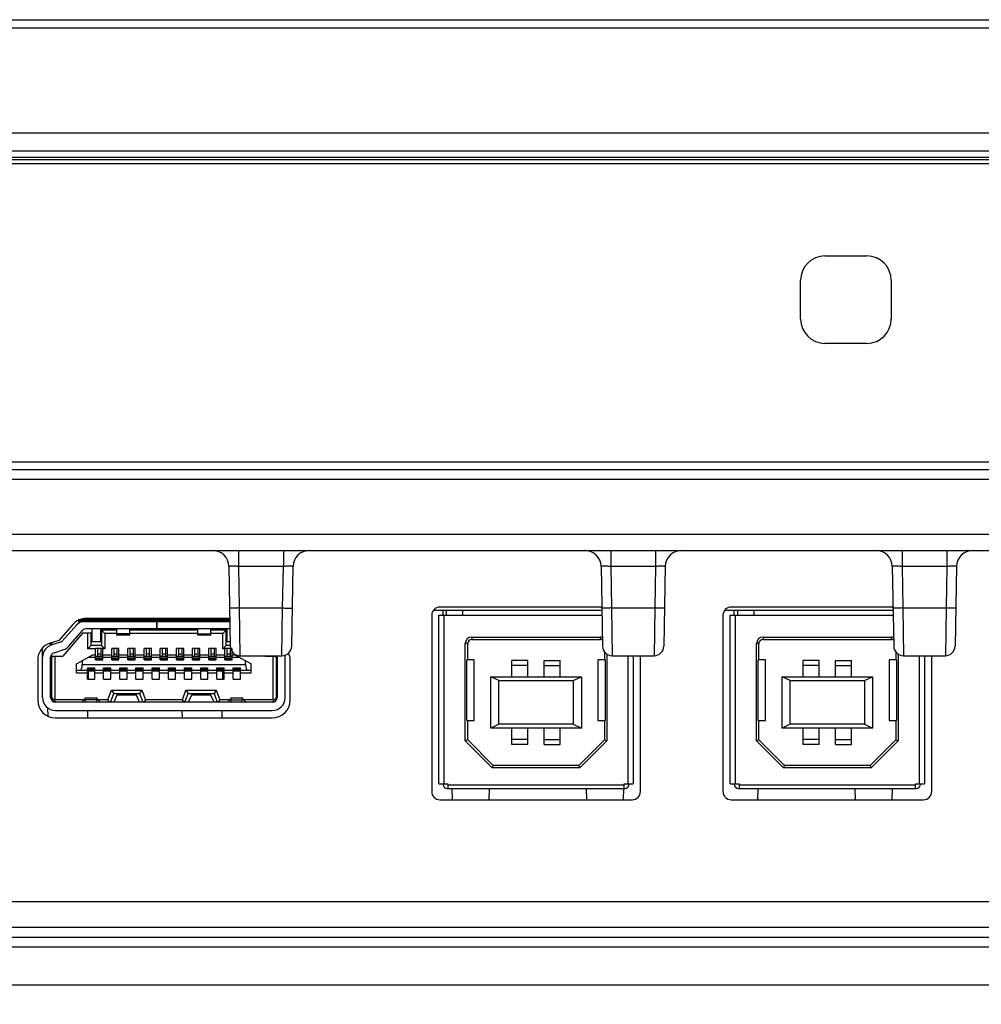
# Model space of a CAD drawing. Header units: millimetres. Extents: x 0 to 1682, y 0 to 1188.
# Tile 4 of 20: x 508 to 567, y 308 to 369. Entities that reach past the tile are written whole.
import ezdxf

# ---------------------------------------------------------------- set-up
doc = ezdxf.new("R2010")
doc.units = ezdxf.units.MM
doc.header["$LTSCALE"] = 92.51
doc.header["$PDMODE"] = 3
doc.header["$PDSIZE"] = 8
doc.layers.get('0').update_dxf_attribs({"linetype": 'CONTINUOUS'})
doc.layers.get('Defpoints').update_dxf_attribs({"linetype": 'CONTINUOUS'})
for name, color, linetype in [('2D-MDP_1950WD-DIM', 7, 'CONTINUOUS'), ('670689000-SHAPE', 7, 'CONTINUOUS'), ('CONNECTOR_GUIDE-MDP-SHAPE', 7, 'CONTINUOUS'), ('FRONT_BEZEL-RT1951WD-SHAPE', 7, 'CONTINUOUS'), ('GASKET-RT1951WD_BASE-SHAPE', 7, 'CONTINUOUS'), ('HDMI_471510001-SHAPE', 7, 'CONTINUOUS'), ('PCB_MONITOR_-SHAPE', 7, 'CONTINUOUS'), ('REAR_CASE-MDP_1950WD_V3-1-SHAPE', 7, 'CONTINUOUS')]:
    doc.layers.add(name, color=color, linetype=linetype)
doc.styles.get("Standard").update_dxf_attribs({"font": 'gothic.ttf'})
doc.dimstyles.new('DIMSTYLE_1', dxfattribs={"dimtxt": 7, "dimasz": 7, "dimexe": 1.5, "dimexo": 1, "dimgap": 0.875, "dimtad": 1, "dimdec": 5, "dimdsep": 46, "dimtxsty": 'STANDARD', "dimblk": '_FILLED', "dimblk1": '_FILLED', "dimblk2": '_FILLED', "dimcen": 0.09, "dimadec": 5, "dimazin": 2, "dimtp": 0.8, "dimtm": 0.8, "dimtfac": 1, "dimtdec": 5, "dimtofl": 0, "dimtmove": 0, "dimatfit": 3, "dimldrblk": '_FILLED', "dimfxl": 1, "dimtolj": 1, "dimarcsym": 0})

# ---------------------------------------------------------------- blocks, each defined once
blk = doc.blocks.new('_FILLED')
at = {"color": 0, "linetype": 'ByBlock'}
blk.add_solid([(0, 0), (-1, 0.2143), (-1, -0.2143)], dxfattribs=at)
blk = doc.blocks.new('*D6')
at = {"layer": '2D-MDP_1950WD-DIM', "color": 0, "linetype": 'Continuous', "lineweight": -2}
for p, q in [((333.455, 360.187), (333.455, 248.865)), ((795.455, 360.187), (795.455, 248.865)), ((340.455, 250.365), (788.455, 250.365))]:
    blk.add_line(p, q, dxfattribs=at)
at = {"layer": 'Defpoints', "color": 0, "linetype": 'Continuous'}
for p in [(333.455, 361.187), (795.455, 361.187), (795.455, 250.365)]:
    blk.add_point(p, dxfattribs=at)
at = {"layer": '2D-MDP_1950WD-DIM', "color": 0, "linetype": 'Continuous', "lineweight": -2, "xscale": 7, "yscale": 7, "zscale": 7, "rotation": 180}
blk.add_blockref('_FILLED', (333.455, 250.365), dxfattribs=at)
at = {"layer": '2D-MDP_1950WD-DIM', "color": 0, "linetype": 'Continuous', "lineweight": -2, "xscale": 7, "yscale": 7, "zscale": 7}
blk.add_blockref('_FILLED', (795.455, 250.365), dxfattribs=at)
at = {"layer": '2D-MDP_1950WD-DIM', "color": 0, "linetype": 'Continuous', "insert": (564.158, 260.574), "char_height": 7, "attachment_point": 2, "line_spacing_factor": 0.9}
blk.add_mtext('\\A1;462', dxfattribs=at)

msp = doc.modelspace()

# ---------------------------------------------------------------- linework, layer by layer
at = {"layer": '670689000-SHAPE', "color": 7, "linetype": 'Continuous'}
for p, q in [((533.455251, 321.962278), (533.455251, 332.387278)), ((533.455251, 332.387278), (543.525071, 332.387278)), ((533.705251, 332.387278), (533.705251, 332.687278)), ((533.755251, 332.387278), (533.755251, 321.962278)), ((533.905251, 332.687278), (533.905251, 332.387278)), ((534.905251, 332.687278), (534.905251, 332.387278)), ((543.519835, 332.687278), (534.905251, 332.687278)), ((551.455251, 321.962278), (551.455251, 332.387278)), ((551.455251, 332.387278), (561.525071, 332.387278)), ((551.705251, 332.387278), (551.705251, 332.687278)), ((551.755251, 332.387278), (551.755251, 321.962278)), ((551.905251, 332.687278), (551.905251, 332.387278)), ((552.905251, 332.687278), (552.905251, 332.387278)), ((561.519835, 332.687278), (552.905251, 332.687278)), ((535.480251, 331.037278), (535.480251, 330.887278)), ((535.480251, 331.037278), (543.430251, 331.037278)), ((543.430251, 330.887278), (543.430251, 331.037278)), ((553.480251, 331.037278), (553.480251, 330.887278)), ((553.480251, 331.037278), (561.430251, 331.037278)), ((561.430251, 330.887278), (561.430251, 331.037278)), ((535.080251, 324.620146), (535.080251, 330.637278)), ((535.230251, 330.637278), (535.080251, 330.637278)), ((535.230251, 329.637278), (535.230251, 330.637278)), ((535.480251, 330.887278), (543.430251, 330.887278)), ((553.080251, 324.620146), (553.080251, 330.637278)), ((553.230251, 330.637278), (553.080251, 330.637278)), ((553.230251, 329.637278), (553.230251, 330.637278)), ((553.480251, 330.887278), (561.430251, 330.887278)), ((543.680251, 330.125684), (543.680251, 329.637278)), ((543.830251, 329.986416), (543.830251, 324.620146)), ((545.155251, 321.962278), (545.155251, 329.887278)), ((545.455251, 329.887278), (545.455251, 321.962278)), ((561.680251, 330.125684), (561.680251, 329.637278)), ((561.830251, 329.986416), (561.830251, 324.620146)), ((563.155251, 321.962278), (563.155251, 329.887278)), ((563.455251, 329.887278), (563.455251, 321.962278)), ((535.180251, 325.887278), (535.180251, 329.637278)), ((535.630251, 329.637278), (535.180251, 329.637278)), ((535.630251, 325.887278), (535.630251, 329.637278)), ((537.955251, 328.587278), (537.955251, 329.587278)), ((538.955251, 329.587278), (537.955251, 329.587278)), ((538.955251, 329.287278), (537.955251, 329.287278)), ((538.955251, 328.587278), (538.955251, 329.587278)), ((539.955251, 328.587278), (539.955251, 329.587278)), ((539.955251, 329.587278), (540.955251, 329.587278)), ((539.955251, 329.287278), (540.955251, 329.287278)), ((540.955251, 328.587278), (540.955251, 329.587278)), ((543.280251, 329.637278), (543.280251, 325.887278)), ((543.730251, 329.637278), (543.280251, 329.637278)), ((543.730251, 329.637278), (543.730251, 325.887278)), ((553.180251, 325.887278), (553.180251, 329.637278)), ((553.630251, 329.637278), (553.180251, 329.637278)), ((553.630251, 325.887278), (553.630251, 329.637278)), ((555.955251, 328.587278), (555.955251, 329.587278)), ((556.955251, 329.587278), (555.955251, 329.587278)), ((556.955251, 329.287278), (555.955251, 329.287278)), ((556.955251, 328.587278), (556.955251, 329.587278)), ((557.955251, 328.587278), (557.955251, 329.587278)), ((557.955251, 329.587278), (558.955251, 329.587278)), ((557.955251, 329.287278), (558.955251, 329.287278)), ((558.955251, 328.587278), (558.955251, 329.587278)), ((561.280251, 329.637278), (561.280251, 325.887278)), ((561.730251, 329.637278), (561.280251, 329.637278)), ((561.730251, 329.637278), (561.730251, 325.887278)), ((536.655251, 325.407278), (536.655251, 328.587278)), ((537.155251, 328.347278), (536.655251, 328.587278)), ((536.655251, 328.587278), (542.255251, 328.587278)), ((541.755251, 328.347278), (542.255251, 328.587278)), ((542.255251, 328.587278), (542.255251, 325.407278)), ((554.655251, 325.407278), (554.655251, 328.587278)), ((554.655251, 328.587278), (560.255251, 328.587278)), ((555.155251, 328.347278), (554.655251, 328.587278)), ((559.755251, 328.347278), (560.255251, 328.587278)), ((560.255251, 328.587278), (560.255251, 325.407278)), ((537.155251, 325.647278), (537.155251, 328.347278)), ((537.155251, 328.347278), (541.755251, 328.347278)), ((541.755251, 328.347278), (541.755251, 325.647278)), ((555.155251, 325.647278), (555.155251, 328.347278)), ((555.155251, 328.347278), (559.755251, 328.347278)), ((559.755251, 328.347278), (559.755251, 325.647278)), ((535.180251, 325.887278), (535.630251, 325.887278)), ((535.230251, 324.682278), (535.230251, 325.887278)), ((537.155251, 325.647278), (536.655251, 325.407278)), ((541.755251, 325.647278), (537.155251, 325.647278)), ((541.755251, 325.647278), (542.255251, 325.407278)), ((543.280251, 325.887278), (543.730251, 325.887278)), ((543.680251, 325.887278), (543.680251, 324.682278)), ((553.180251, 325.887278), (553.630251, 325.887278)), ((553.230251, 324.682278), (553.230251, 325.887278)), ((555.155251, 325.647278), (554.655251, 325.407278)), ((559.755251, 325.647278), (555.155251, 325.647278)), ((559.755251, 325.647278), (560.255251, 325.407278)), ((561.280251, 325.887278), (561.730251, 325.887278)), ((561.680251, 325.887278), (561.680251, 324.682278)), ((542.255251, 325.407278), (536.655251, 325.407278)), ((537.955251, 324.407278), (537.955251, 325.407278)), ((538.955251, 324.407278), (538.955251, 325.407278)), ((539.955251, 324.407278), (539.955251, 325.407278)), ((540.955251, 324.407278), (540.955251, 325.407278)), ((560.255251, 325.407278), (554.655251, 325.407278)), ((555.955251, 324.407278), (555.955251, 325.407278)), ((556.955251, 324.407278), (556.955251, 325.407278)), ((557.955251, 324.407278), (557.955251, 325.407278)), ((558.955251, 324.407278), (558.955251, 325.407278)), ((535.230251, 324.682278), (535.080251, 324.620146)), ((535.080251, 324.620146), (536.743119, 322.957278)), ((536.805251, 323.107278), (535.230251, 324.682278)), ((538.955251, 324.707278), (537.955251, 324.707278)), ((538.955251, 324.407278), (537.955251, 324.407278)), ((539.955251, 324.707278), (540.955251, 324.707278)), ((539.955251, 324.407278), (540.955251, 324.407278)), ((543.680251, 324.682278), (542.105251, 323.107278)), ((542.167383, 322.957278), (543.830251, 324.620146)), ((543.680251, 324.682278), (543.830251, 324.620146)), ((553.230251, 324.682278), (553.080251, 324.620146)), ((553.080251, 324.620146), (554.743119, 322.957278)), ((554.805251, 323.107278), (553.230251, 324.682278)), ((556.955251, 324.707278), (555.955251, 324.707278)), ((556.955251, 324.407278), (555.955251, 324.407278)), ((557.955251, 324.707278), (558.955251, 324.707278)), ((557.955251, 324.407278), (558.955251, 324.407278)), ((561.680251, 324.682278), (560.105251, 323.107278)), ((560.167383, 322.957278), (561.830251, 324.620146)), ((561.680251, 324.682278), (561.830251, 324.620146)), ((536.805251, 323.107278), (536.743119, 322.957278)), ((542.105251, 323.107278), (536.805251, 323.107278)), ((542.105251, 323.107278), (542.167383, 322.957278)), ((554.805251, 323.107278), (554.743119, 322.957278)), ((560.105251, 323.107278), (554.805251, 323.107278)), ((560.105251, 323.107278), (560.167383, 322.957278)), ((542.167383, 322.957278), (536.743119, 322.957278)), ((560.167383, 322.957278), (554.743119, 322.957278)), ((533.455251, 321.962278), (534.005251, 321.962278)), ((533.705251, 321.937278), (533.705251, 321.962278)), ((534.005251, 321.962278), (534.005251, 321.687278)), ((534.005251, 321.912278), (544.905251, 321.912278)), ((544.905251, 321.687278), (544.905251, 321.962278)), ((544.905251, 321.962278), (545.455251, 321.962278)), ((545.205251, 321.937278), (545.205251, 321.962278)), ((551.455251, 321.962278), (552.005251, 321.962278)), ((551.705251, 321.937278), (551.705251, 321.962278)), ((552.005251, 321.962278), (552.005251, 321.687278)), ((552.005251, 321.912278), (562.905251, 321.912278)), ((562.905251, 321.962278), (563.455251, 321.962278)), ((562.905251, 321.687278), (562.905251, 321.962278)), ((563.205251, 321.937278), (563.205251, 321.962278)), ((533.955251, 321.687278), (544.955251, 321.687278)), ((551.955251, 321.687278), (562.955251, 321.687278))]:
    msp.add_line(p, q, dxfattribs=at)
for centre, radius, start, end in [((535.480251, 330.637278), 0.4, 90, 180), ((543.430251, 330.637278), 0.4, 72.71479943, 90), ((553.480251, 330.637278), 0.4, 90, 180), ((561.430251, 330.637278), 0.4, 72.71479943, 90), ((535.480251, 330.637278), 0.25, 90, 180), ((543.430251, 330.637278), 0.25, 60.82938279, 90), ((553.480251, 330.637278), 0.25, 90, 180), ((561.430251, 330.637278), 0.25, 60.82938279, 90), ((533.955251, 321.937278), 0.25, 180, 270), ((544.955251, 321.937278), 0.25, 270, 0), ((551.955251, 321.937278), 0.25, 180, 270), ((562.955251, 321.937278), 0.25, 270, 0)]:
    msp.add_arc(centre, radius, start, end, dxfattribs=at)
at = {"layer": 'CONNECTOR_GUIDE-MDP-SHAPE', "color": 7, "linetype": 'Continuous'}
for p, q in [((543.516344, 332.887278), (533.505251, 332.887278)), ((561.516344, 332.887278), (551.505251, 332.887278)), ((533.005251, 332.387278), (533.005251, 321.487278)), ((551.005251, 332.387278), (551.005251, 321.487278)), ((510.829466, 331.813969), (509.968359, 330.835438)), ((520.528562, 332.187278), (511.655251, 332.187278)), ((509.968359, 330.835438), (509.431807, 330.670373)), ((545.905251, 321.487278), (545.905251, 329.887278)), ((563.905251, 321.487278), (563.905251, 329.887278)), ((508.655251, 329.619001), (508.655251, 327.137278)), ((524.255251, 327.137278), (524.255251, 329.619001)), ((509.755251, 326.037278), (523.155251, 326.037278)), ((533.505251, 320.987278), (545.405251, 320.987278)), ((551.505251, 320.987278), (563.405251, 320.987278))]:
    msp.add_line(p, q, dxfattribs=at)
for centre, radius, start, end in [((533.505251, 332.387278), 0.5, 90, 180), ((551.505251, 332.387278), 0.5, 90, 180), ((511.655251, 331.087278), 1.1, 90, 138.65222), ((509.755251, 329.619001), 1.1, 107.1, 180), ((523.155251, 329.619001), 1.1, 0, 23.2501032), ((509.755251, 327.137278), 1.1, 180, 270), ((523.155251, 327.137278), 1.1, 270, 0), ((533.505251, 321.487278), 0.5, 180, 270), ((545.405251, 321.487278), 0.5, 270, 0), ((551.505251, 321.487278), 0.5, 180, 270), ((563.405251, 321.487278), 0.5, 270, 0)]:
    msp.add_arc(centre, radius, start, end, dxfattribs=at)
at = {"layer": 'FRONT_BEZEL-RT1951WD-SHAPE', "color": 7, "linetype": 'Continuous'}
for p, q in [((326.499696, 369.187278), (802.410806, 369.187278)), ((330.979201, 368.687583), (797.931301, 368.687583)), ((325.755251, 362.187278), (803.155251, 362.187278)), ((557.305251, 354.587278), (559.905251, 354.587278)), ((555.805251, 350.687278), (555.805251, 353.087278)), ((561.405251, 353.087278), (561.405251, 350.687278)), ((559.905251, 349.187278), (557.305251, 349.187278)), ((334.664447, 341.387278), (794.246055, 341.387278)), ((339.161706, 341.869828), (789.748796, 341.869828))]:
    msp.add_line(p, q, dxfattribs=at)
for centre, start, end in [((557.305251, 353.087278), 90, 180), ((559.905251, 353.087278), 0, 90), ((557.305251, 350.687278), 180, 270), ((559.905251, 350.687278), 270, 0)]:
    msp.add_arc(centre, 1.5, start, end, dxfattribs=at)
at = {"layer": 'GASKET-RT1951WD_BASE-SHAPE', "color": 7, "linetype": 'Continuous'}
for p, q in [((326.255251, 361.087278), (802.655251, 361.087278)), ((326.655251, 360.687278), (802.255251, 360.687278)), ((801.44919, 360.527278), (327.461312, 360.527278)), ((801.155251, 360.287278), (327.755251, 360.287278))]:
    msp.add_line(p, q, dxfattribs=at)
at = {"layer": 'HDMI_471510001-SHAPE', "color": 7, "linetype": 'Continuous'}
for p, q in [((511.0653, 331.78578), (510.157538, 330.754232)), ((516.005251, 332.057278), (516.005251, 331.557278)), ((516.015251, 332.057278), (516.015251, 331.557278)), ((511.455251, 331.307278), (510.205251, 329.857278)), ((510.532894, 330.423918), (511.440657, 331.455466)), ((511.455251, 331.307278), (511.955251, 331.307278)), ((511.665871, 331.557278), (516.005251, 331.557278)), ((511.755251, 330.307278), (511.755251, 331.307278)), ((511.955251, 330.507278), (511.955251, 331.307278)), ((512.005251, 331.557278), (512.005251, 330.757278)), ((512.555251, 330.757278), (512.555251, 331.557278)), ((512.605251, 331.457278), (512.605251, 330.507278)), ((512.805251, 331.257278), (512.605251, 331.457278)), ((513.555251, 331.457278), (512.605251, 331.457278)), ((512.805251, 331.257278), (512.805251, 330.307278)), ((513.555251, 331.257278), (512.805251, 331.257278)), ((513.555251, 331.157278), (513.555251, 331.557278)), ((514.355251, 331.231486), (513.555251, 331.231486)), ((514.355251, 331.157278), (513.555251, 331.157278)), ((514.355251, 331.157278), (514.355251, 331.557278)), ((518.555251, 331.457278), (514.355251, 331.457278)), ((518.555251, 331.257278), (514.355251, 331.257278)), ((516.015251, 331.557278), (520.539559, 331.557278)), ((518.555251, 331.157278), (518.555251, 331.557278)), ((518.555251, 331.231486), (519.355251, 331.231486)), ((519.355251, 331.157278), (518.555251, 331.157278)), ((519.355251, 331.157278), (519.355251, 331.557278)), ((520.305251, 331.457278), (519.355251, 331.457278)), ((520.105251, 331.257278), (519.355251, 331.257278)), ((520.105251, 331.257278), (520.305251, 331.457278)), ((520.105251, 330.307278), (520.105251, 331.257278)), ((520.305251, 330.507278), (520.305251, 331.457278)), ((520.355251, 331.557278), (520.355251, 330.757278)), ((509.455251, 330.525714), (509.455251, 330.670373)), ((509.505251, 330.692967), (509.505251, 330.550329)), ((510.134706, 330.739475), (509.519982, 330.550329)), ((511.755251, 330.307278), (511.955251, 330.507278)), ((512.605251, 330.507278), (511.955251, 330.507278)), ((512.005251, 330.757278), (512.555251, 330.757278)), ((512.605251, 330.507278), (512.805251, 330.307278)), ((520.105251, 330.307278), (520.305251, 330.507278)), ((520.558419, 330.507278), (520.305251, 330.507278)), ((520.355251, 330.757278), (520.553523, 330.757278)), ((508.955251, 327.307278), (508.955251, 330.372913)), ((509.455251, 327.307278), (509.455251, 329.785706)), ((509.482002, 329.907278), (509.505251, 329.907278)), ((509.505251, 329.949936), (509.505251, 327.141447)), ((509.505251, 329.757278), (509.605251, 329.857278)), ((509.605251, 329.857278), (510.205251, 329.857278)), ((509.667025, 330.072439), (510.281749, 330.261585)), ((509.705251, 329.857278), (509.705251, 327.157278)), ((511.055251, 329.387278), (512.031567, 329.917278)), ((512.230251, 330.307278), (511.755251, 330.307278)), ((512.230251, 329.917278), (512.031567, 329.917278)), ((512.230251, 329.627278), (512.230251, 330.327278)), ((512.680251, 330.327278), (512.230251, 330.327278)), ((512.680251, 329.827278), (512.230251, 329.827278)), ((512.355251, 330.327278), (512.355251, 329.827278)), ((512.555251, 329.982043), (512.355251, 329.982043)), ((512.555251, 330.327278), (512.555251, 329.827278)), ((512.680251, 329.627278), (512.680251, 330.327278)), ((512.805251, 330.307278), (512.680251, 330.307278)), ((513.230251, 329.917278), (512.680251, 329.917278)), ((513.230251, 329.627278), (513.230251, 330.327278)), ((513.680251, 330.327278), (513.230251, 330.327278)), ((513.680251, 329.827278), (513.230251, 329.827278)), ((513.355251, 330.327278), (513.355251, 329.827278)), ((513.555251, 329.982043), (513.355251, 329.982043)), ((513.555251, 330.327278), (513.555251, 329.827278)), ((513.680251, 329.627278), (513.680251, 330.327278)), ((514.230251, 329.917278), (513.680251, 329.917278)), ((514.230251, 329.627278), (514.230251, 330.327278)), ((514.680251, 330.327278), (514.230251, 330.327278)), ((514.680251, 329.827278), (514.230251, 329.827278)), ((514.355251, 330.327278), (514.355251, 329.827278)), ((514.555251, 329.982043), (514.355251, 329.982043)), ((514.555251, 330.327278), (514.555251, 329.827278)), ((514.680251, 329.627278), (514.680251, 330.327278)), ((515.230251, 329.917278), (514.680251, 329.917278)), ((515.230251, 329.627278), (515.230251, 330.327278)), ((515.680251, 330.327278), (515.230251, 330.327278)), ((515.680251, 329.827278), (515.230251, 329.827278)), ((515.355251, 330.327278), (515.355251, 329.827278)), ((515.555251, 329.982043), (515.355251, 329.982043)), ((515.555251, 330.327278), (515.555251, 329.827278)), ((515.680251, 329.627278), (515.680251, 330.327278)), ((516.230251, 329.917278), (515.680251, 329.917278)), ((516.230251, 329.627278), (516.230251, 330.327278)), ((516.680251, 330.327278), (516.230251, 330.327278)), ((516.680251, 329.827278), (516.230251, 329.827278)), ((516.355251, 330.327278), (516.355251, 329.827278)), ((516.555251, 329.982043), (516.355251, 329.982043)), ((516.555251, 330.327278), (516.555251, 329.827278)), ((516.680251, 329.627278), (516.680251, 330.327278)), ((517.230251, 329.917278), (516.680251, 329.917278)), ((517.230251, 329.627278), (517.230251, 330.327278)), ((517.680251, 330.327278), (517.230251, 330.327278)), ((517.680251, 329.827278), (517.230251, 329.827278)), ((517.355251, 330.327278), (517.355251, 329.827278)), ((517.555251, 329.982043), (517.355251, 329.982043)), ((517.555251, 330.327278), (517.555251, 329.827278)), ((517.680251, 329.627278), (517.680251, 330.327278)), ((518.230251, 329.917278), (517.680251, 329.917278)), ((518.230251, 329.627278), (518.230251, 330.327278)), ((518.680251, 330.327278), (518.230251, 330.327278)), ((518.680251, 329.827278), (518.230251, 329.827278)), ((518.355251, 330.327278), (518.355251, 329.827278)), ((518.555251, 329.982043), (518.355251, 329.982043)), ((518.555251, 330.327278), (518.555251, 329.827278)), ((518.680251, 329.627278), (518.680251, 330.327278)), ((519.230251, 329.917278), (518.680251, 329.917278)), ((519.230251, 329.627278), (519.230251, 330.327278)), ((519.680251, 330.327278), (519.230251, 330.327278)), ((519.680251, 329.827278), (519.230251, 329.827278)), ((519.355251, 330.327278), (519.355251, 329.827278)), ((519.555251, 329.982043), (519.355251, 329.982043)), ((519.555251, 330.327278), (519.555251, 329.827278)), ((519.680251, 329.627278), (519.680251, 330.327278)), ((520.230251, 329.917278), (519.680251, 329.917278)), ((520.230251, 330.307278), (520.105251, 330.307278)), ((520.230251, 329.627278), (520.230251, 330.327278)), ((520.680251, 330.327278), (520.230251, 330.327278)), ((520.680251, 329.827278), (520.230251, 329.827278)), ((520.355251, 330.327278), (520.355251, 329.827278)), ((520.555251, 329.982043), (520.355251, 329.982043)), ((520.555251, 330.327278), (520.555251, 329.827278)), ((520.680251, 329.627278), (520.680251, 330.307278)), ((520.878935, 329.917278), (520.680251, 329.917278)), ((520.878935, 329.917278), (521.855251, 329.387278)), ((522.705251, 329.857278), (522.679389, 329.887278)), ((522.705251, 329.857278), (523.305251, 329.857278)), ((523.205251, 327.157278), (523.205251, 329.857278)), ((523.305251, 329.857278), (523.405251, 329.757278)), ((523.405251, 327.141447), (523.405251, 329.887278)), ((523.455251, 329.785706), (523.455251, 327.307278)), ((523.955251, 327.307278), (523.955251, 329.785706)), ((511.055251, 328.837278), (511.055251, 329.387278)), ((511.405251, 329.577278), (511.405251, 329.337278)), ((511.405251, 329.337278), (521.505251, 329.337278)), ((512.230251, 329.767278), (511.755251, 329.767278)), ((512.680251, 329.738532), (512.230251, 329.738532)), ((512.680251, 329.669892), (512.230251, 329.669892)), ((512.680251, 329.657278), (512.230251, 329.657278)), ((512.230251, 329.627278), (512.680251, 329.627278)), ((513.230251, 329.767278), (512.680251, 329.767278)), ((513.680251, 329.738532), (513.230251, 329.738532)), ((513.680251, 329.669892), (513.230251, 329.669892)), ((513.680251, 329.657278), (513.230251, 329.657278)), ((513.230251, 329.627278), (513.680251, 329.627278)), ((514.230251, 329.767278), (513.680251, 329.767278)), ((514.680251, 329.738532), (514.230251, 329.738532)), ((514.680251, 329.669892), (514.230251, 329.669892)), ((514.680251, 329.657278), (514.230251, 329.657278)), ((514.230251, 329.627278), (514.680251, 329.627278)), ((515.230251, 329.767278), (514.680251, 329.767278)), ((515.680251, 329.738532), (515.230251, 329.738532)), ((515.680251, 329.669892), (515.230251, 329.669892)), ((515.680251, 329.657278), (515.230251, 329.657278)), ((515.230251, 329.627278), (515.680251, 329.627278)), ((516.230251, 329.767278), (515.680251, 329.767278)), ((516.680251, 329.738532), (516.230251, 329.738532)), ((516.680251, 329.669892), (516.230251, 329.669892)), ((516.680251, 329.657278), (516.230251, 329.657278)), ((516.230251, 329.627278), (516.680251, 329.627278)), ((517.230251, 329.767278), (516.680251, 329.767278)), ((517.680251, 329.738532), (517.230251, 329.738532)), ((517.680251, 329.669892), (517.230251, 329.669892)), ((517.680251, 329.657278), (517.230251, 329.657278)), ((517.230251, 329.627278), (517.680251, 329.627278)), ((518.230251, 329.767278), (517.680251, 329.767278)), ((518.680251, 329.738532), (518.230251, 329.738532)), ((518.680251, 329.669892), (518.230251, 329.669892)), ((518.680251, 329.657278), (518.230251, 329.657278)), ((518.230251, 329.627278), (518.680251, 329.627278)), ((519.230251, 329.767278), (518.680251, 329.767278)), ((519.680251, 329.738532), (519.230251, 329.738532)), ((519.680251, 329.669892), (519.230251, 329.669892)), ((519.680251, 329.657278), (519.230251, 329.657278)), ((519.230251, 329.627278), (519.680251, 329.627278)), ((520.230251, 329.767278), (519.680251, 329.767278)), ((520.680251, 329.738532), (520.230251, 329.738532)), ((520.680251, 329.669892), (520.230251, 329.669892)), ((520.680251, 329.657278), (520.230251, 329.657278)), ((520.230251, 329.627278), (520.680251, 329.627278)), ((521.155251, 329.767278), (520.680251, 329.767278)), ((521.505251, 329.337278), (521.505251, 329.577278)), ((521.855251, 328.837278), (521.855251, 329.387278)), ((509.505251, 328.907278), (509.455251, 328.907278)), ((509.505251, 328.897278), (509.455251, 328.897278)), ((511.055251, 328.987278), (511.730251, 328.987278)), ((511.055251, 328.837278), (511.730251, 328.837278)), ((511.730251, 328.427278), (511.730251, 329.127278)), ((511.730251, 329.127278), (512.180251, 329.127278)), ((512.180251, 329.097278), (511.730251, 329.097278)), ((512.180251, 329.084664), (511.730251, 329.084664)), ((512.180251, 329.016024), (511.730251, 329.016024)), ((512.180251, 328.927278), (511.730251, 328.927278)), ((512.180251, 328.427278), (512.180251, 329.127278)), ((512.180251, 328.987278), (512.730251, 328.987278)), ((512.180251, 328.837278), (512.730251, 328.837278)), ((512.730251, 328.427278), (512.730251, 329.127278)), ((512.730251, 329.127278), (513.180251, 329.127278)), ((513.180251, 329.097278), (512.730251, 329.097278)), ((513.180251, 329.084664), (512.730251, 329.084664)), ((513.180251, 329.016024), (512.730251, 329.016024)), ((513.180251, 328.927278), (512.730251, 328.927278)), ((513.180251, 328.427278), (513.180251, 329.127278)), ((513.180251, 328.987278), (513.730251, 328.987278)), ((513.180251, 328.837278), (513.730251, 328.837278)), ((513.730251, 328.427278), (513.730251, 329.127278)), ((513.730251, 329.127278), (514.180251, 329.127278)), ((514.180251, 329.097278), (513.730251, 329.097278)), ((514.180251, 329.084664), (513.730251, 329.084664)), ((514.180251, 329.016024), (513.730251, 329.016024)), ((514.180251, 328.927278), (513.730251, 328.927278)), ((514.180251, 328.427278), (514.180251, 329.127278)), ((514.180251, 328.987278), (514.730251, 328.987278)), ((514.180251, 328.837278), (514.730251, 328.837278)), ((514.730251, 328.427278), (514.730251, 329.127278)), ((514.730251, 329.127278), (515.180251, 329.127278)), ((515.180251, 329.097278), (514.730251, 329.097278)), ((515.180251, 329.084664), (514.730251, 329.084664)), ((515.180251, 329.016024), (514.730251, 329.016024)), ((515.180251, 328.927278), (514.730251, 328.927278)), ((515.180251, 328.427278), (515.180251, 329.127278)), ((515.180251, 328.987278), (515.730251, 328.987278)), ((515.180251, 328.837278), (515.730251, 328.837278)), ((515.730251, 328.427278), (515.730251, 329.127278)), ((515.730251, 329.127278), (516.180251, 329.127278)), ((516.180251, 329.097278), (515.730251, 329.097278)), ((516.180251, 329.084664), (515.730251, 329.084664)), ((516.180251, 329.016024), (515.730251, 329.016024)), ((516.180251, 328.927278), (515.730251, 328.927278)), ((516.180251, 328.427278), (516.180251, 329.127278)), ((516.180251, 328.987278), (516.730251, 328.987278)), ((516.180251, 328.837278), (516.730251, 328.837278)), ((516.730251, 328.427278), (516.730251, 329.127278)), ((516.730251, 329.127278), (517.180251, 329.127278)), ((517.180251, 329.097278), (516.730251, 329.097278)), ((517.180251, 329.084664), (516.730251, 329.084664)), ((517.180251, 329.016024), (516.730251, 329.016024)), ((517.180251, 328.927278), (516.730251, 328.927278)), ((517.180251, 328.427278), (517.180251, 329.127278)), ((517.180251, 328.987278), (517.730251, 328.987278)), ((517.180251, 328.837278), (517.730251, 328.837278)), ((517.730251, 328.427278), (517.730251, 329.127278)), ((517.730251, 329.127278), (518.180251, 329.127278)), ((518.180251, 329.097278), (517.730251, 329.097278)), ((518.180251, 329.084664), (517.730251, 329.084664)), ((518.180251, 329.016024), (517.730251, 329.016024)), ((518.180251, 328.927278), (517.730251, 328.927278)), ((518.180251, 328.427278), (518.180251, 329.127278)), ((518.180251, 328.987278), (518.730251, 328.987278)), ((518.180251, 328.837278), (518.730251, 328.837278)), ((518.730251, 328.427278), (518.730251, 329.127278)), ((518.730251, 329.127278), (519.180251, 329.127278)), ((519.180251, 329.097278), (518.730251, 329.097278)), ((519.180251, 329.084664), (518.730251, 329.084664)), ((519.180251, 329.016024), (518.730251, 329.016024)), ((519.180251, 328.927278), (518.730251, 328.927278)), ((519.180251, 328.427278), (519.180251, 329.127278)), ((519.180251, 328.987278), (519.730251, 328.987278)), ((519.180251, 328.837278), (519.730251, 328.837278)), ((519.730251, 328.427278), (519.730251, 329.127278)), ((519.730251, 329.127278), (520.180251, 329.127278)), ((520.180251, 329.097278), (519.730251, 329.097278)), ((520.180251, 329.084664), (519.730251, 329.084664)), ((520.180251, 329.016024), (519.730251, 329.016024)), ((520.180251, 328.927278), (519.730251, 328.927278)), ((520.180251, 328.427278), (520.180251, 329.127278)), ((520.180251, 328.987278), (520.730251, 328.987278)), ((520.180251, 328.837278), (520.730251, 328.837278)), ((520.730251, 328.427278), (520.730251, 329.127278)), ((520.730251, 329.127278), (521.180251, 329.127278)), ((521.180251, 329.097278), (520.730251, 329.097278)), ((521.180251, 329.084664), (520.730251, 329.084664)), ((521.180251, 329.016024), (520.730251, 329.016024)), ((521.180251, 328.927278), (520.730251, 328.927278)), ((521.180251, 328.427278), (521.180251, 329.127278)), ((521.180251, 328.987278), (521.855251, 328.987278)), ((521.180251, 328.837278), (521.855251, 328.837278)), ((523.455251, 328.907278), (523.405251, 328.907278)), ((523.405251, 328.897278), (523.455251, 328.897278)), ((509.505251, 328.217278), (509.455251, 328.217278)), ((511.730251, 328.427278), (512.180251, 328.427278)), ((512.730251, 328.427278), (513.180251, 328.427278)), ((513.730251, 328.427278), (514.180251, 328.427278)), ((514.730251, 328.427278), (515.180251, 328.427278)), ((515.730251, 328.427278), (516.180251, 328.427278)), ((516.730251, 328.427278), (517.180251, 328.427278)), ((517.730251, 328.427278), (518.180251, 328.427278)), ((518.730251, 328.427278), (519.180251, 328.427278)), ((519.730251, 328.427278), (520.180251, 328.427278)), ((520.730251, 328.427278), (521.180251, 328.427278)), ((523.405251, 328.217278), (523.455251, 328.217278)), ((512.996984, 327.157278), (513.215165, 327.757278)), ((513.155251, 327.007278), (513.355251, 327.557278)), ((513.215165, 327.757278), (513.355251, 327.557278)), ((513.215165, 327.757278), (515.095336, 327.757278)), ((513.355251, 327.557278), (514.955251, 327.557278)), ((513.555251, 327.457278), (513.355251, 327.007278)), ((514.755251, 327.457278), (513.555251, 327.457278)), ((514.955251, 327.007278), (514.755251, 327.457278)), ((515.095336, 327.757278), (514.955251, 327.557278)), ((514.955251, 327.557278), (515.155251, 327.007278)), ((515.095336, 327.757278), (515.313518, 327.157278)), ((517.596984, 327.157278), (517.815165, 327.757278)), ((517.755251, 327.007278), (517.955251, 327.557278)), ((517.815165, 327.757278), (517.955251, 327.557278)), ((517.815165, 327.757278), (519.695336, 327.757278)), ((517.955251, 327.557278), (519.555251, 327.557278)), ((518.155251, 327.457278), (517.955251, 327.007278)), ((519.355251, 327.457278), (518.155251, 327.457278)), ((519.555251, 327.007278), (519.355251, 327.457278)), ((519.695336, 327.757278), (519.555251, 327.557278)), ((519.555251, 327.557278), (519.755251, 327.007278)), ((519.695336, 327.757278), (519.913518, 327.157278)), ((509.505251, 327.307278), (509.755251, 327.007278)), ((509.705251, 327.157278), (509.664342, 327.116369)), ((511.526814, 327.157278), (509.705251, 327.157278)), ((523.155251, 327.007278), (509.755251, 327.007278)), ((511.560319, 327.189734), (511.380251, 327.015306)), ((512.32758, 327.257278), (511.582922, 327.257278)), ((511.629448, 327.007278), (511.609518, 327.161753)), ((512.300984, 327.161753), (511.609518, 327.161753)), ((512.281054, 327.007278), (512.300984, 327.161753)), ((512.350182, 327.189734), (512.530251, 327.015306)), ((512.996984, 327.157278), (512.383688, 327.157278)), ((513.102048, 327.007278), (512.996984, 327.157278)), ((515.313518, 327.157278), (515.208454, 327.007278)), ((517.596984, 327.157278), (515.313518, 327.157278)), ((517.702048, 327.007278), (517.596984, 327.157278)), ((519.913518, 327.157278), (519.808454, 327.007278)), ((520.526814, 327.157278), (519.913518, 327.157278)), ((520.560319, 327.189734), (520.380251, 327.015306)), ((521.32758, 327.257278), (520.582922, 327.257278)), ((520.629448, 327.007278), (520.609518, 327.161753)), ((520.609518, 327.161753), (521.300984, 327.161753)), ((521.281054, 327.007278), (521.300984, 327.161753)), ((521.350182, 327.189734), (521.530251, 327.015306)), ((523.205251, 327.157278), (521.383688, 327.157278)), ((523.405251, 327.307278), (523.155251, 327.007278)), ((523.24616, 327.116369), (523.205251, 327.157278)), ((509.755251, 326.507278), (523.155251, 326.507278))]:
    msp.add_line(p, q, dxfattribs=at)
at = {"layer": 'HDMI_471510001-SHAPE', "color": 7, "linetype": 'Continuous', "const_width": 0.21025}
msp.add_lwpolyline([(520.530831, 332.057278), (511.139723, 332.057278)], dxfattribs=at)
at = {"layer": 'HDMI_471510001-SHAPE', "color": 7, "linetype": 'Continuous'}
for centre, radius, start, end in [((511.665871, 331.257278), 0.8, 90, 138.65222278), ((511.665871, 331.257278), 0.3, 90, 138.65222278), ((509.755251, 329.785706), 0.8, 107.10272897, 180), ((510.120002, 330.787264), 0.05, 287.10272897, 318.65222278), ((510.120002, 330.787264), 0.55, 287.10272897, 318.65222278), ((509.755251, 329.785706), 0.3, 107.10272897, 180), ((523.155251, 329.785706), 0.3, 0, 19.81241929), ((523.155251, 329.785706), 0.8, 0, 9.97074866), ((509.755251, 327.307278), 0.8, 180, 270), ((509.755251, 327.307278), 0.3, 180, 270), ((523.155251, 327.307278), 0.8, 270, 0), ((523.155251, 327.307278), 0.3, 270, 0)]:
    msp.add_arc(centre, radius, start, end, dxfattribs=at)
for centre, major_axis, ratio, start_param, end_param in [((511.282751, 329.337278), (0, 0.35), 0.35, -3.141592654, -1.570796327), ((521.627751, 329.337278), (0, 0.35), 0.35, -4.71238898, -3.141592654), ((511.582922, 326.557278), (0, 0.7), 0.075342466, -0.528556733, 0.442911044), ((512.32758, 326.557278), (0, 0.7), 0.075342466, 5.840274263, 6.81174204), ((520.582922, 326.557278), (0, 0.7), 0.075342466, -0.528556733, 0.442911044), ((521.32758, 326.557278), (0, 0.7), 0.075342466, 5.840274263, 6.81174204)]:
    msp.add_ellipse(centre, major_axis=major_axis, ratio=ratio, start_param=start_param, end_param=end_param, dxfattribs=at)
at = {"layer": 'PCB_MONITOR_-SHAPE', "color": 7, "linetype": 'Continuous'}
for p, q in [((534.905251, 332.687278), (533.105708, 332.687278)), ((552.905251, 332.687278), (551.105708, 332.687278))]:
    msp.add_line(p, q, dxfattribs=at)
at = {"layer": 'REAR_CASE-MDP_1950WD_V3-1-SHAPE', "color": 7, "linetype": 'Continuous'}
for p, q in [((334.202555, 340.787278), (794.707946, 340.787278)), ((339.318261, 337.386669), (789.59224, 337.386669)), ((335.356207, 336.387278), (793.554295, 336.387278)), ((521.07231, 336.387278), (521.07231, 335.404731)), ((523.838192, 336.387278), (523.838192, 335.404731)), ((544.07231, 336.387278), (544.07231, 335.404731)), ((546.838192, 336.387278), (546.838192, 335.404731)), ((562.07231, 336.387278), (562.07231, 335.404731)), ((564.838192, 336.387278), (564.838192, 335.404731)), ((520.472401, 335.404731), (520.558419, 330.476807)), ((521.07231, 335.404731), (521.117166, 332.834921)), ((523.838192, 335.404731), (521.07231, 335.404731)), ((523.793336, 332.834921), (523.838192, 335.404731)), ((524.352083, 330.476807), (524.4381, 335.404731)), ((543.472401, 335.404731), (543.558419, 330.476807)), ((544.07231, 335.404731), (544.117166, 332.834921)), ((546.838192, 335.404731), (544.07231, 335.404731)), ((546.838192, 335.404731), (546.793336, 332.834921)), ((547.4381, 335.404731), (547.352083, 330.476807)), ((561.472401, 335.404731), (561.558419, 330.476807)), ((562.07231, 335.404731), (562.117166, 332.834921)), ((564.838192, 335.404731), (562.07231, 335.404731)), ((564.838192, 335.404731), (564.793336, 332.834921)), ((565.4381, 335.404731), (565.352083, 330.476807)), ((521.117166, 332.834921), (521.158327, 329.887278)), ((521.117166, 332.834921), (523.793336, 332.834921)), ((523.752175, 329.887278), (523.793336, 332.834921)), ((544.117166, 332.834921), (544.158327, 329.887278)), ((544.117166, 332.834921), (546.793336, 332.834921)), ((546.793336, 332.834921), (546.752175, 329.887278)), ((562.117166, 332.834921), (562.158327, 329.887278)), ((562.117166, 332.834921), (564.793336, 332.834921)), ((564.793336, 332.834921), (564.752175, 329.887278)), ((521.158327, 329.887278), (523.752175, 329.887278)), ((544.158327, 329.887278), (546.752175, 329.887278)), ((562.158327, 329.887278), (564.752175, 329.887278)), ((511.779978, 328.92641), (511.771254, 328.426562)), ((520.080024, 328.929028), (520.071299, 328.42918)), ((509.269881, 326.671603), (509.27906, 326.145765)), ((511.737752, 326.507278), (511.729548, 326.037278)), ((517.572749, 326.507278), (517.580953, 326.037278)), ((520.037752, 326.507278), (520.029548, 326.037278)), ((534.256883, 321.687278), (534.269101, 320.987278)), ((536.553589, 321.685562), (536.5414, 320.987278)), ((542.556883, 321.687278), (542.569101, 320.987278)), ((544.853635, 321.688179), (544.8414, 320.987278)), ((553.153619, 321.687278), (553.1414, 320.987278)), ((559.156883, 321.687278), (559.169101, 320.987278)), ((561.453619, 321.687278), (561.4414, 320.987278)), ((465.120576, 314.687278), (663.789926, 314.687278)), ((465.120577, 313.103364), (663.789904, 313.103364)), ((465.120576, 312.489021), (663.789926, 312.489021)), ((465.120576, 311.892126), (663.789926, 311.892126)), ((449.583436, 309.54768), (679.327066, 309.54768))]:
    msp.add_line(p, q, dxfattribs=at)
for centre, radius, start, end in [((519.472554, 335.387278), 1, 1, 90), ((525.437948, 335.387278), 1, 90, 179), ((542.472554, 335.387278), 1, 1, 90), ((548.437948, 335.387278), 1, 90, 179), ((560.472554, 335.387278), 1, 1, 90), ((566.437948, 335.387278), 1, 90, 179), ((521.158327, 330.487278), 0.6, 181, 270), ((523.752175, 330.487278), 0.6, 270, 359), ((544.158327, 330.487278), 0.6, 181, 270), ((546.752175, 330.487278), 0.6, 270, 359), ((562.158327, 330.487278), 0.6, 181, 270), ((564.752175, 330.487278), 0.6, 270, 359)]:
    msp.add_arc(centre, radius, start, end, dxfattribs=at)
for points, knots in [([(521.07231, 335.404731), (520.995783, 335.40694), (520.884542, 335.409657), (520.743372, 335.411487), (520.652915, 335.412354), (520.581124, 335.411072), (520.521919, 335.412118), (520.496283, 335.406323), (520.472335, 335.408686), (520.472401, 335.404731)], [0, 0, 0, 0, 0.382490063, 0.55531237, 0.706772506, 0.831039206, 0.923348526, 0.980237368, 1, 1, 1, 1]), ([(524.4381, 335.404731), (524.438167, 335.408685), (524.414222, 335.406323), (524.38859, 335.412118), (524.329388, 335.411072), (524.257601, 335.412354), (524.167146, 335.411487), (524.025971, 335.409658), (523.914725, 335.40694), (523.838192, 335.404731)], [0, 0, 0, 0, 0.019758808, 0.076639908, 0.16894336, 0.293204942, 0.444659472, 0.617481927, 1, 1, 1, 1]), ([(544.07231, 335.404731), (543.995783, 335.40694), (543.884542, 335.409657), (543.743372, 335.411487), (543.652915, 335.412354), (543.581124, 335.411072), (543.521919, 335.412118), (543.496283, 335.406323), (543.472335, 335.408686), (543.472401, 335.404731)], [0, 0, 0, 0, 0.382490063, 0.55531237, 0.706772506, 0.831039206, 0.923348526, 0.980237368, 1, 1, 1, 1]), ([(547.4381, 335.404731), (547.438167, 335.408685), (547.414222, 335.406323), (547.388588, 335.412118), (547.329386, 335.411072), (547.257598, 335.412354), (547.167143, 335.411487), (547.025969, 335.409658), (546.914724, 335.40694), (546.838192, 335.404731)], [0, 0, 0, 0, 0.019759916, 0.076642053, 0.168946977, 0.293209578, 0.444666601, 0.6174854, 1, 1, 1, 1]), ([(562.07231, 335.404731), (561.995783, 335.40694), (561.884542, 335.409657), (561.743372, 335.411487), (561.652915, 335.412354), (561.581124, 335.411072), (561.521919, 335.412118), (561.496283, 335.406323), (561.472335, 335.408686), (561.472401, 335.404731)], [0, 0, 0, 0, 0.382490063, 0.55531237, 0.706772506, 0.831039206, 0.923348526, 0.980237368, 1, 1, 1, 1]), ([(565.4381, 335.404731), (565.438167, 335.408685), (565.414222, 335.406323), (565.388588, 335.412118), (565.329386, 335.411072), (565.257598, 335.412354), (565.167143, 335.411487), (565.025969, 335.409658), (564.914724, 335.40694), (564.838192, 335.404731)], [0, 0, 0, 0, 0.019759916, 0.076642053, 0.168946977, 0.293209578, 0.444666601, 0.6174854, 1, 1, 1, 1]), ([(521.117166, 332.834921), (521.040654, 332.833586), (520.929459, 332.831914), (520.788369, 332.830939), (520.697943, 332.830129), (520.626217, 332.831702), (520.566866, 332.829156), (520.541468, 332.836112), (520.517326, 332.831019), (520.517258, 332.834921)], [0, 0, 0, 0, 0.382545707, 0.555314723, 0.706800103, 0.831119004, 0.923518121, 0.980490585, 1, 1, 1, 1]), ([(523.793336, 332.834921), (523.869848, 332.833586), (523.981043, 332.831914), (524.122133, 332.830939), (524.212559, 332.830129), (524.284285, 332.831702), (524.343636, 332.829156), (524.369034, 332.836112), (524.393176, 332.831019), (524.393244, 332.834921)], [0, 0, 0, 0, 0.382545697, 0.555314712, 0.706800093, 0.831118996, 0.923518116, 0.980490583, 1, 1, 1, 1]), ([(544.117166, 332.834921), (544.040654, 332.833586), (543.929459, 332.831914), (543.788369, 332.830939), (543.697943, 332.830129), (543.626217, 332.831702), (543.566866, 332.829156), (543.541468, 332.836112), (543.517326, 332.831019), (543.517258, 332.834921)], [0, 0, 0, 0, 0.382545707, 0.555314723, 0.706800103, 0.831119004, 0.923518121, 0.980490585, 1, 1, 1, 1]), ([(547.393244, 332.834921), (547.393176, 332.831019), (547.369034, 332.836112), (547.343636, 332.829156), (547.284285, 332.831702), (547.212559, 332.830129), (547.122133, 332.830939), (546.981043, 332.831914), (546.869848, 332.833586), (546.793336, 332.834921)], [0, 0, 0, 0, 0.019509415, 0.07648188, 0.168880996, 0.293199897, 0.444685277, 0.617454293, 1, 1, 1, 1]), ([(562.117166, 332.834921), (562.040654, 332.833586), (561.929459, 332.831914), (561.788369, 332.830939), (561.697943, 332.830129), (561.626217, 332.831702), (561.566866, 332.829156), (561.541468, 332.836112), (561.517326, 332.831019), (561.517258, 332.834921)], [0, 0, 0, 0, 0.382545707, 0.555314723, 0.706800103, 0.831119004, 0.923518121, 0.980490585, 1, 1, 1, 1]), ([(565.393244, 332.834921), (565.393176, 332.831019), (565.369034, 332.836112), (565.343636, 332.829156), (565.284285, 332.831702), (565.212559, 332.830129), (565.122133, 332.830939), (564.981043, 332.831914), (564.869848, 332.833586), (564.793336, 332.834921)], [0, 0, 0, 0, 0.019509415, 0.07648188, 0.168880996, 0.293199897, 0.444685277, 0.617454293, 1, 1, 1, 1])]:
    msp.add_open_spline(points, degree=3, knots=knots, dxfattribs=at)

# ---------------------------------------------------------------- dimensions: what is measured, and where the dimension line sits
at = {"layer": '2D-MDP_1950WD-DIM', "color": 2, "linetype": 'Continuous'}
dim = msp.add_linear_dim(base=(795.455251, 250.365292), p1=(333.455251, 361.187278), p2=(795.455251, 361.187278), dimstyle='DIMSTYLE_1', dxfattribs=at)
dim.commit()
dim.dimension.update_dxf_attribs({"geometry": '*D6', "text_midpoint": (564.158215, 250.365292), "dimtype": 160})

doc.saveas('drawing.dxf')
